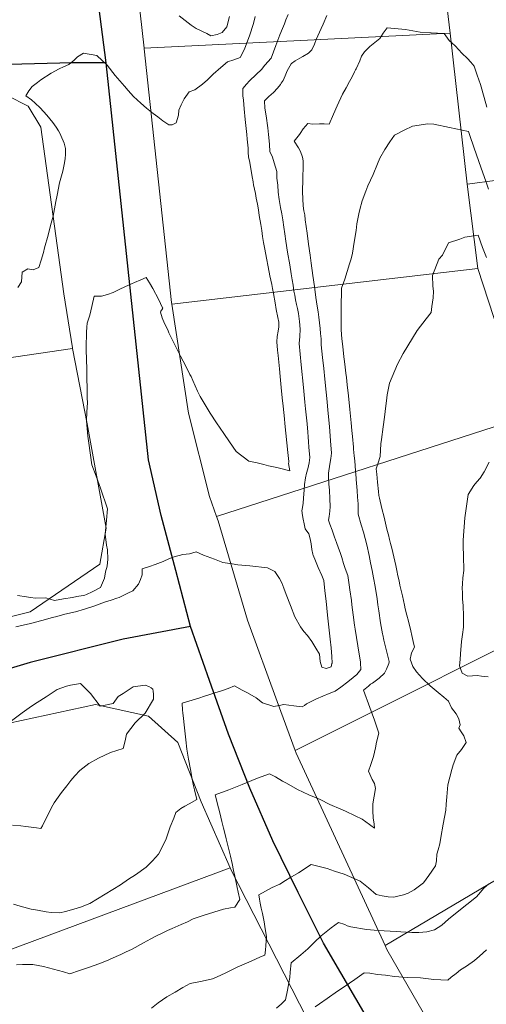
# Model space of a CAD drawing. Header units: inches. Extents: x 11351264 to 11356330, y 6702313 to 6706468.
# Tile 67 of 160: x 11353435 to 11353656, y 6704588 to 6705054. Entities that reach past the tile are written whole.
import ezdxf

# ---------------------------------------------------------------- set-up
doc = ezdxf.new("R2010")
doc.units = ezdxf.units.IN
doc.header["$MEASUREMENT"] = 0
doc.layers.add('Shumate_Contours_clip1', color=7, linetype='Continuous', lineweight=0)
doc.layers.add('Shumate_Parcels_clip1', color=7, linetype='Continuous', lineweight=0)
doc.layers.add('Shumate_Streets_clip1', color=7, linetype='Continuous')

msp = doc.modelspace()

# ---------------------------------------------------------------- linework, layer by layer
at = {"layer": 'Shumate_Contours_clip1'}
for points, elevation in [([(11353580.46, 6705056.42), (11353578.73, 6705052.26), (11353577.82, 6705050.21), (11353575.5, 6705045.01), (11353574.62, 6705042.74), (11353573.49, 6705040.13), (11353571.89, 6705038.57), (11353569.21, 6705036.92), (11353567.78, 6705036.14), (11353565.55, 6705034.9), (11353563.82, 6705033.64), (11353563.67, 6705033.49), (11353561.81, 6705030.17), (11353560.83, 6705027.76), (11353559.84, 6705025.58), (11353558.97, 6705024.24), (11353558.55, 6705023.73), (11353557.16, 6705021.97), (11353555.26, 6705019.89), (11353553, 6705018.02), (11353551.05, 6705015.96), (11353551.11, 6705012.54), (11353551.76, 6705008.79), (11353552.57, 6705003.22), (11353552.89, 6705000), (11353553.03, 6704998.66), (11353553.3, 6704995.28), (11353553.46, 6704992), (11353554.8, 6704989.21), (11353555.56, 6704986.53), (11353556.25, 6704984.57), (11353556.78, 6704982.47), (11353556.92, 6704979.3), (11353557.25, 6704975.95), (11353557.46, 6704972.66), (11353557.98, 6704969.18), (11353558.57, 6704965.45), (11353559.14, 6704962.45), (11353559.69, 6704959.65), (11353560.14, 6704956.05), (11353560.57, 6704953), (11353561.11, 6704949.51), (11353561.92, 6704944.24), (11353562.94, 6704938.36), (11353563.69, 6704933.96), (11353564.12, 6704931.13), (11353564.53, 6704928.71), (11353564.96, 6704925.85), (11353565.35, 6704923.87), (11353565.76, 6704921.71), (11353566.2, 6704919.56), (11353566.59, 6704917.55), (11353567.05, 6704915.25), (11353567.53, 6704911.45), (11353567.84, 6704907.81), (11353567.77, 6704904.39), (11353567.42, 6704901.07), (11353567.92, 6704896.04), (11353568.41, 6704890.97), (11353569.46, 6704880.17), (11353570.15, 6704873.31), (11353570.47, 6704870.13), (11353570.86, 6704865.81), (11353571.13, 6704862.99), (11353571.48, 6704859.06), (11353571.67, 6704856.86), (11353571.84, 6704854.53), (11353572.06, 6704851.97), (11353572.48, 6704847.08), (11353572.08, 6704844.49), (11353571.54, 6704841.65), (11353570.93, 6704839.59), (11353570.49, 6704837.34), (11353569.92, 6704834.22), (11353569.78, 6704831.79), (11353569.41, 6704827.86), (11353569.24, 6704825.48), (11353569.06, 6704823.29), (11353568.69, 6704821.71), (11353568.82, 6704820.95), (11353568.89, 6704820.56), (11353569.39, 6704817.85), (11353569.79, 6704815.67), (11353570.25, 6704813.19), (11353572.02, 6704810.83), (11353572.6, 6704808.6), (11353573.06, 6704806.11), (11353573.47, 6704803.52), (11353573.91, 6704801.27), (11353573.95, 6704801.07), (11353573.99, 6704800.86), (11353575.14, 6704798.04), (11353576.37, 6704794.94), (11353578.19, 6704791.23), (11353579.04, 6704788.8), (11353579.61, 6704783.93), (11353580.15, 6704779.06), (11353580.83, 6704772.31), (11353581.33, 6704768.12), (11353581.7, 6704765.23), (11353582.14, 6704761.05), (11353582.56, 6704756.88), (11353582.85, 6704752.85), (11353582.99, 6704749.65), (11353582.96, 6704749.41), (11353582.61, 6704747.94), (11353580.28, 6704747.07), (11353578.21, 6704747.71), (11353577.36, 6704750.51), (11353577.07, 6704753.83), (11353575.36, 6704756.78), (11353573.47, 6704759.96), (11353571.33, 6704762.69), (11353569.65, 6704764.66), (11353568.05, 6704766.84), (11353565.33, 6704771.65), (11353563.27, 6704776.93), (11353561.28, 6704782.21), (11353560.17, 6704785.13), (11353559.21, 6704787.69), (11353558.03, 6704789.68), (11353555.96, 6704793.11), (11353552.35, 6704794.74), (11353544.02, 6704795.81), (11353538.3, 6704796.29), (11353535.75, 6704796.69), (11353531.19, 6704797.3), (11353527.28, 6704798.82), (11353522.12, 6704800.81), (11353518.6, 6704802.4), (11353515.49, 6704801.41), (11353512.27, 6704801.03), (11353508.26, 6704799.96), (11353505.99, 6704799.14), (11353502.95, 6704797.87), (11353499.14, 6704796.4), (11353496.53, 6704795.43), (11353493.07, 6704794.38), (11353493.13, 6704791.49), (11353492.3, 6704789.33), (11353491.33, 6704786.98), (11353488.57, 6704783.94), (11353486.29, 6704782.74), (11353482.11, 6704780.71), (11353481.12, 6704780.43), (11353478.41, 6704779.53), (11353475.68, 6704778.63), (11353472.65, 6704777.64), (11353470.1, 6704776.61), (11353465.72, 6704775.2), (11353461.45, 6704773.99), (11353456.47, 6704772.87), (11353452.61, 6704771.79), (11353450.63, 6704771.25), (11353445.51, 6704769.84), (11353440.21, 6704768.42), (11353433.21, 6704766.8)], 1428), ([(11353562.23, 6705056.9), (11353561.18, 6705054.33), (11353560.42, 6705052.43), (11353559.53, 6705050.28), (11353558.31, 6705047.27), (11353557.27, 6705044.7), (11353556.39, 6705042.14), (11353554.17, 6705036.2), (11353551.23, 6705032.83), (11353549.6, 6705030.8), (11353547, 6705028.48), (11353543.83, 6705025.4), (11353542.42, 6705023.92), (11353540.73, 6705021.73), (11353540.74, 6705018.34), (11353540.99, 6705016.28), (11353541.39, 6705012.23), (11353541.89, 6705007.06), (11353542.31, 6705002.89), (11353542.6, 6705000), (11353542.81, 6704997.81), (11353543.24, 6704993.55), (11353543.31, 6704991.55), (11353543.44, 6704989.36), (11353543.99, 6704986.67), (11353544.75, 6704982.87), (11353545.33, 6704979.24), (11353545.46, 6704978.48), (11353545.62, 6704977.5), (11353545.83, 6704976.2), (11353546.67, 6704972.03), (11353547.13, 6704969.91), (11353547.64, 6704967.01), (11353548.09, 6704964.34), (11353548.55, 6704961.68), (11353549.25, 6704957.39), (11353549.66, 6704954.55), (11353550.1, 6704951.72), (11353550.56, 6704948.89), (11353550.97, 6704946.5), (11353551.1, 6704945.7), (11353551.92, 6704941.51), (11353552.74, 6704937.32), (11353553.58, 6704933.13), (11353554.4, 6704929), (11353554.42, 6704928.92), (11353554.79, 6704927.07), (11353555.24, 6704924.64), (11353556.04, 6704920.25), (11353556.59, 6704917.19), (11353557.29, 6704913.34), (11353557.8, 6704911.15), (11353557.8, 6704908.97), (11353557.47, 6704906.94), (11353557.04, 6704904.38), (11353556.8, 6704901.81), (11353557.16, 6704897.81), (11353557.41, 6704895.42), (11353558.04, 6704888.98), (11353558.4, 6704885.38), (11353558.92, 6704880.14), (11353559.41, 6704875.35), (11353559.82, 6704871.29), (11353560.43, 6704865.32), (11353560.63, 6704863.12), (11353561.08, 6704858.56), (11353561.54, 6704854), (11353562.02, 6704849.43), (11353562.47, 6704845.13), (11353562.45, 6704844.89), (11353562.32, 6704844.14), (11353562.95, 6704840.66), (11353558.76, 6704841.88), (11353556.81, 6704842.35), (11353552.93, 6704843.16), (11353550.74, 6704843.7), (11353547.6, 6704844.47), (11353543.58, 6704845.3), (11353537.6, 6704849.83), (11353534.43, 6704854.54), (11353531.72, 6704858.46), (11353528.23, 6704863.41), (11353525.27, 6704868.1), (11353522.93, 6704871.92), (11353520.56, 6704875.91), (11353519.28, 6704878.39), (11353518.18, 6704880.93), (11353517.08, 6704883.46), (11353516.21, 6704885.35), (11353515.7, 6704886.3), (11353513.67, 6704890.25), (11353511.2, 6704895.01), (11353508.8, 6704899.74), (11353506.53, 6704904.43), (11353505.73, 6704906.08), (11353505.25, 6704907.46), (11353503.67, 6704910.44), (11353502.55, 6704913.2), (11353501.82, 6704915.87), (11353501.9, 6704916.39), (11353502.73, 6704917.39), (11353502.8, 6704917.74), (11353502.75, 6704917.88), (11353500.85, 6704922.1), (11353498.06, 6704927.12), (11353496.47, 6704929.78), (11353494.92, 6704932.27), (11353492.36, 6704931.2), (11353489.42, 6704929.92), (11353486.61, 6704928.7), (11353482.82, 6704926.87), (11353479.3, 6704925.16), (11353476.7, 6704924.22), (11353473.86, 6704923.43), (11353470.37, 6704923.48), (11353469.23, 6704918.51), (11353468.23, 6704914.4), (11353467.12, 6704911.18), (11353467.05, 6704910.73), (11353466.83, 6704908.84), (11353466.72, 6704906.36), (11353466.75, 6704903.89), (11353466.6, 6704901.61), (11353466.5, 6704899.42), (11353466.56, 6704897.17), (11353466.67, 6704894.29), (11353466.76, 6704892.12), (11353466.87, 6704890.11), (11353466.93, 6704886.81), (11353466.93, 6704883.39), (11353466.98, 6704880.99), (11353466.99, 6704878.23), (11353467.08, 6704875.2), (11353467.1, 6704873.05), (11353466.92, 6704868.48), (11353466.74, 6704864.47), (11353467.39, 6704857.17), (11353467.72, 6704853.81), (11353469.19, 6704843.64), (11353471.26, 6704838.27), (11353473.32, 6704832.6), (11353476.6, 6704822.72), (11353476.23, 6704817.32), (11353475.6, 6704810.74), (11353476.14, 6704805.53), (11353476.57, 6704803.29), (11353476.87, 6704798.93), (11353476.46, 6704795.57), (11353475.7, 6704792.92), (11353475.26, 6704789.91), (11353473.26, 6704785.43), (11353469.38, 6704783.45), (11353466.63, 6704782.09), (11353465.9, 6704781.86), (11353465.19, 6704781.67), (11353462.12, 6704781.16), (11353460.03, 6704780.79), (11353455.74, 6704780.09), (11353451.46, 6704779.39), (11353447.44, 6704780.53), (11353442.6, 6704780.45), (11353440.19, 6704780.8), (11353438.21, 6704781.08), (11353434.09, 6704781.76)], 1430), ([(11353546.64, 6705055.94), (11353545.75, 6705052.59), (11353543.95, 6705046.8), (11353541.67, 6705040.92), (11353540.72, 6705038.78), (11353539.45, 6705036.49), (11353536.48, 6705035.37), (11353533.55, 6705034.37), (11353530.38, 6705031.81), (11353526.73, 6705028.57), (11353524.06, 6705025.97), (11353521.63, 6705023.85), (11353518.08, 6705021.11), (11353515.28, 6705020.25), (11353512.96, 6705016.96), (11353511.59, 6705014.01), (11353510.44, 6705011.6), (11353510.33, 6705009.12), (11353509.12, 6705005.49), (11353507.33, 6705004.63), (11353505.71, 6705004.65), (11353502.85, 6705006.53), (11353500.43, 6705008.32), (11353498.28, 6705010), (11353495.18, 6705012.46), (11353492.42, 6705014.78), (11353488.92, 6705018.05), (11353486.47, 6705020.81), (11353484.64, 6705022.87), (11353480.2, 6705027.98), (11353476.55, 6705032.78), (11353471.57, 6705037.49), (11353465.35, 6705038.46), (11353462.45, 6705036.79), (11353460.84, 6705035.22), (11353458.4, 6705033.15), (11353455.78, 6705032.09), (11353453.72, 6705031.04), (11353449.99, 6705029.02), (11353445.06, 6705025.84), (11353443.43, 6705024.66), (11353441.01, 6705022.76), (11353439.38, 6705020.61), (11353437.89, 6705018.33), (11353440.69, 6705016.4), (11353442.45, 6705014.8), (11353444.81, 6705012.64), (11353447.84, 6705009.11), (11353450.67, 6705005.76), (11353452.35, 6705003.51), (11353453.39, 6705001.73), (11353454.3, 6705000), (11353454.56, 6704999.52), (11353456.05, 6704995.87), (11353456.81, 6704993.3), (11353456.77, 6704990.72), (11353456.64, 6704988.43), (11353456.11, 6704985.8), (11353455.45, 6704982.66), (11353453.86, 6704977.17), (11353452.79, 6704971.35), (11353452.21, 6704968.3), (11353450.84, 6704961.33), (11353449.72, 6704956.84), (11353448.55, 6704952.41), (11353446.84, 6704946.3), (11353446.25, 6704944.12), (11353445.15, 6704940.57), (11353444.07, 6704937.09), (11353441.48, 6704935.87), (11353438.89, 6704936.37), (11353436.26, 6704934.8), (11353435.94, 6704930.27), (11353434.21, 6704927.49)], 1432), ([(11353534.48, 6705055.95), (11353533.16, 6705050.98), (11353530.95, 6705048.29), (11353528.61, 6705047.3), (11353525.64, 6705046.79), (11353523.67, 6705047.84), (11353518.56, 6705050.28), (11353516.28, 6705051.75), (11353510.64, 6705056.22)], 1434), ([(11353656.36, 6705012.94), (11353655.07, 6705017.6), (11353653.31, 6705023.75), (11353651.77, 6705028.16), (11353650.36, 6705032.39), (11353648.8, 6705034.19), (11353647.21, 6705035.96), (11353644.48, 6705038.5), (11353643.05, 6705040.03), (11353641.3, 6705041.98), (11353638.48, 6705044.52), (11353636.02, 6705047.89), (11353629.88, 6705048.17), (11353624.68, 6705048.43), (11353617.73, 6705049.73), (11353609.16, 6705050.54), (11353607.23, 6705047.92), (11353605.56, 6705045.45), (11353600.85, 6705041.74), (11353598.32, 6705039.23), (11353597.02, 6705037.11), (11353596.14, 6705034.94), (11353594.43, 6705031.08), (11353594.17, 6705030.61), (11353593.68, 6705029.72), (11353592.46, 6705027.34), (11353591.22, 6705025.03), (11353589.63, 6705022.09), (11353588.02, 6705019.16), (11353585.36, 6705013.6), (11353583.67, 6705009.67), (11353581.6, 6705004.83), (11353579.26, 6705005.11), (11353577.03, 6705005.09), (11353573.96, 6705004.97), (11353571.45, 6705005.28), (11353569.34, 6705002.62), (11353567.91, 6705000.41), (11353567.57, 6705000), (11353565.05, 6704996.92), (11353567.04, 6704993.77), (11353567.99, 6704991.89), (11353568.93, 6704989.25), (11353569.36, 6704987.46), (11353569.3, 6704985.39), (11353569.2, 6704979.09), (11353569.05, 6704972.82), (11353569.38, 6704966.29), (11353569.65, 6704963.88), (11353570.08, 6704961.89), (11353570.32, 6704959.59), (11353571.16, 6704953.31), (11353571.88, 6704948.06), (11353572.58, 6704942.8), (11353573.14, 6704939.01), (11353573.9, 6704933.31), (11353574.61, 6704928.08), (11353575.32, 6704922.84), (11353576.02, 6704918.66), (11353576.38, 6704916.01), (11353576.72, 6704913.44), (11353577.05, 6704910.81), (11353577.32, 6704908.19), (11353577.56, 6704905.8), (11353577.79, 6704903.24), (11353577.82, 6704900.35), (11353578.5, 6704894.38), (11353579.05, 6704889.27), (11353579.6, 6704884.16), (11353580.22, 6704877.97), (11353580.52, 6704874.96), (11353581.17, 6704867.81), (11353581.72, 6704861.74), (11353582.32, 6704855), (11353582.73, 6704849.08), (11353582.37, 6704846.5), (11353581.91, 6704843.9), (11353581.36, 6704839.67), (11353581.34, 6704838.45), (11353581.35, 6704837.55), (11353581.53, 6704834.41), (11353581.79, 6704831.58), (11353581.97, 6704827.42), (11353582.03, 6704823.83), (11353582, 6704821.58), (11353581.67, 6704819.09), (11353581.32, 6704817.35), (11353582.01, 6704815.41), (11353583.08, 6704812.64), (11353584.22, 6704809.31), (11353585.11, 6704806.81), (11353586.07, 6704804.12), (11353586.87, 6704802.03), (11353587.63, 6704799.67), (11353588.49, 6704796.87), (11353589.19, 6704794.54), (11353590.41, 6704791.15), (11353591.1, 6704786.79), (11353591.45, 6704784.4), (11353592.18, 6704779.31), (11353592.43, 6704777.32), (11353593.07, 6704772.5), (11353593.68, 6704767.72), (11353593.97, 6704765.68), (11353594.61, 6704761.78), (11353595.28, 6704757.86), (11353595.9, 6704753.96), (11353596.43, 6704750.23), (11353596.46, 6704750.04), (11353596.47, 6704749.85), (11353596.68, 6704746.58), (11353594.66, 6704744.29), (11353592.98, 6704742.87), (11353590.46, 6704740.78), (11353587.17, 6704738.3), (11353584.5, 6704736.37), (11353581.6, 6704735.23), (11353578.59, 6704733.99), (11353575.62, 6704732.72), (11353572.77, 6704731.34), (11353570.96, 6704730.33), (11353569.94, 6704729.65), (11353568.87, 6704728.95), (11353564.9, 6704729.44), (11353562.5, 6704729.72), (11353560.11, 6704730), (11353558.01, 6704729.6), (11353555.45, 6704729.12), (11353550.07, 6704730.83), (11353547.02, 6704733.3), (11353542.94, 6704735.58), (11353540.49, 6704736.9), (11353536.81, 6704738.93), (11353533.8, 6704737.66), (11353530.67, 6704736.52), (11353527.41, 6704735.54), (11353524.11, 6704734.49), (11353522.65, 6704734.03), (11353519.94, 6704733.15), (11353516.81, 6704732.2), (11353512.02, 6704730.73), (11353512.14, 6704727.45), (11353512.19, 6704727.42), (11353512.35, 6704726.17), (11353512.67, 6704723.47), (11353512.95, 6704720.45), (11353513.41, 6704716.13), (11353513.7, 6704713.39), (11353514.26, 6704708.98), (11353515.06, 6704704.12), (11353515.93, 6704699.29), (11353516.7, 6704694.68), (11353517.39, 6704691.59), (11353517.85, 6704689.62), (11353518.89, 6704685.14), (11353515.33, 6704683.02), (11353513.29, 6704681.88), (11353511.32, 6704680.75), (11353509.02, 6704678.93), (11353507.99, 6704676.24), (11353506.39, 6704672.2), (11353504.29, 6704666.06), (11353500.72, 6704659.17), (11353497.92, 6704656.09), (11353496.28, 6704654.32), (11353494.93, 6704652.97), (11353489.93, 6704649.43), (11353486.54, 6704647.34), (11353482.75, 6704644.75), (11353475.53, 6704640.2), (11353468.27, 6704635.79), (11353463.91, 6704634.14), (11353460.75, 6704633.16), (11353456.76, 6704632.04), (11353454.06, 6704631.37), (11353449.95, 6704631.58), (11353447.64, 6704631.84), (11353443.46, 6704632.63), (11353440.47, 6704633.15), (11353435.2, 6704634.61), (11353432.12, 6704635.46)], 1426), ([(11353657.09, 6704974.1), (11353655.92, 6704977.41), (11353653.41, 6704984.48), (11353650.35, 6704993.48), (11353648.08, 6705000), (11353647.56, 6705001.47), (11353638.64, 6705003.28), (11353631.14, 6705004.91), (11353628.39, 6705005.08), (11353621.08, 6705004.01), (11353617.12, 6705001.99), (11353613.18, 6705000), (11353612.58, 6704999.7), (11353610.38, 6704996.56), (11353607.92, 6704992.91), (11353605.65, 6704988.86), (11353604.45, 6704986.11), (11353602.44, 6704981.14), (11353600.02, 6704975.67), (11353598.97, 6704973.14), (11353597.21, 6704968.58), (11353596.23, 6704964.52), (11353595.74, 6704962.39), (11353594.79, 6704957.65), (11353594.38, 6704954.47), (11353593.48, 6704949.03), (11353592.72, 6704943.86), (11353591.97, 6704941.11), (11353591.28, 6704938.8), (11353590.19, 6704935.18), (11353589.02, 6704931.57), (11353587.54, 6704927.16), (11353587.41, 6704924.31), (11353587.29, 6704920.64), (11353587.32, 6704918.75), (11353587.29, 6704914.22), (11353587.29, 6704910.97), (11353587.32, 6704907.52), (11353587.69, 6704903.31), (11353588.1, 6704899.55), (11353588.62, 6704894.68), (11353588.88, 6704892.45), (11353589.19, 6704889.78), (11353589.53, 6704886.93), (11353589.77, 6704884.86), (11353590.18, 6704881.41), (11353590.74, 6704876.18), (11353591.36, 6704869.79), (11353592, 6704863.4), (11353592.34, 6704859.87), (11353592.62, 6704857.01), (11353593.13, 6704851.89), (11353593.22, 6704850.97), (11353593.53, 6704847.77), (11353593.75, 6704845.51), (11353594.12, 6704840.69), (11353594.37, 6704837.25), (11353594.45, 6704836.57), (11353594.85, 6704831.45), (11353595.08, 6704828.26), (11353595.3, 6704825.1), (11353595.4, 6704823.11), (11353595.32, 6704822.6), (11353595.4, 6704820.21), (11353596.84, 6704815.22), (11353597.89, 6704811.62), (11353598.69, 6704808.67), (11353599.43, 6704805.73), (11353600.58, 6704800.57), (11353601.24, 6704797.24), (11353601.95, 6704793.54), (11353602.61, 6704789.99), (11353603.39, 6704785.93), (11353604.29, 6704780.19), (11353604.72, 6704777.29), (11353605.13, 6704774.49), (11353606.02, 6704768.75), (11353606.87, 6704763.61), (11353606.91, 6704763.4), (11353607.01, 6704763), (11353607.5, 6704760.54), (11353608.58, 6704756.12), (11353609.23, 6704753.63), (11353610.04, 6704750.43), (11353610.01, 6704750.21), (11353609.9, 6704749.55), (11353608.79, 6704746.83), (11353607.86, 6704744.87), (11353605.36, 6704742.52), (11353602.17, 6704740.19), (11353601.13, 6704739.64), (11353600.24, 6704738.81), (11353597.85, 6704736.85), (11353600.95, 6704728.67), (11353603.13, 6704722.62), (11353605.13, 6704716.47), (11353604.01, 6704712.2), (11353603.51, 6704709.57), (11353602.63, 6704705.43), (11353601.33, 6704701.62), (11353600.29, 6704698.52), (11353601.93, 6704694.59), (11353603.06, 6704692.59), (11353603.56, 6704690.22), (11353602.25, 6704683), (11353602.26, 6704679.74), (11353602.51, 6704676.36), (11353602.87, 6704673.47), (11353603.12, 6704671.43), (11353600.71, 6704673.18), (11353597.18, 6704675.74), (11353593.93, 6704677.29), (11353589.39, 6704679.54), (11353587.1, 6704680.53), (11353582, 6704682.64), (11353577.43, 6704685.13), (11353572.02, 6704687.3), (11353566.68, 6704689.78), (11353561.45, 6704692.82), (11353559.54, 6704693.84), (11353556.21, 6704695.85), (11353553.32, 6704697.3), (11353547.64, 6704695.15), (11353540.49, 6704692.13), (11353534.1, 6704689.68), (11353527.7, 6704687.24), (11353529.25, 6704681.11), (11353529.84, 6704678.78), (11353530.85, 6704674.74), (11353531.61, 6704671.57), (11353532.17, 6704669.17), (11353532.86, 6704666.38), (11353533.61, 6704663.28), (11353534.85, 6704658.21), (11353535.61, 6704654.74), (11353536.3, 6704651.49), (11353536.88, 6704648.79), (11353538.05, 6704643.39), (11353538.5, 6704641.19), (11353539.31, 6704637.71), (11353537, 6704634.1), (11353534.97, 6704633.75), (11353531.53, 6704633.18), (11353526.97, 6704631.65), (11353522.46, 6704630.31), (11353517.27, 6704628.54), (11353514.46, 6704627.22), (11353511.57, 6704625.91), (11353507.24, 6704624), (11353504.99, 6704622.98), (11353502.91, 6704622), (11353499.14, 6704620.15), (11353497.1, 6704619.03), (11353493.76, 6704617.17), (11353488.38, 6704614.25), (11353485.24, 6704612.74), (11353482.98, 6704611.64), (11353478.24, 6704609.55), (11353477.29, 6704609.12), (11353476.2, 6704608.68), (11353472.6, 6704607.27), (11353468.04, 6704605.66), (11353463.44, 6704604.12), (11353458.83, 6704602.58), (11353455.81, 6704603.43), (11353453.5, 6704604.04), (11353451.07, 6704604.76), (11353446.29, 6704606), (11353441.28, 6704606.87), (11353436.36, 6704606.89), (11353433.58, 6704606.81)], 1424), ([(11353656.07, 6704941.77), (11353654.32, 6704946.52), (11353652.24, 6704952.41), (11353645.82, 6704951.35), (11353643.46, 6704950.47), (11353638.22, 6704948.65), (11353635.33, 6704942.84), (11353633.5, 6704941.03), (11353630.57, 6704933.21), (11353630.66, 6704928.26), (11353631.04, 6704925.84), (11353630.87, 6704922.61), (11353630.33, 6704918.53), (11353629.87, 6704915.7), (11353627.64, 6704912.65), (11353623.33, 6704907.19), (11353618.86, 6704899.85), (11353616.67, 6704896.31), (11353614.02, 6704891.23), (11353610.23, 6704882.32), (11353609.17, 6704876.77), (11353608.83, 6704873.83), (11353608.52, 6704871.46), (11353607.82, 6704866.14), (11353607.23, 6704861.57), (11353606.47, 6704855.5), (11353606.09, 6704853.44), (11353605.84, 6704847.56), (11353604.83, 6704844.48), (11353603.89, 6704841.62), (11353604.14, 6704839.16), (11353604.51, 6704835.35), (11353604.92, 6704831.02), (11353605.18, 6704829.1), (11353605.4, 6704827.74), (11353606.6, 6704822.87), (11353607.62, 6704818.72), (11353608.63, 6704814.57), (11353609.16, 6704812.53), (11353609.68, 6704810.4), (11353610.21, 6704808.29), (11353610.72, 6704806.24), (11353611.26, 6704804.05), (11353611.75, 6704802.09), (11353612.74, 6704797.95), (11353613.18, 6704795.87), (11353613.71, 6704793.47), (11353614.21, 6704791.05), (11353614.71, 6704788.64), (11353615.14, 6704786.64), (11353615.73, 6704784.03), (11353616.3, 6704781.56), (11353616.83, 6704779.29), (11353617.3, 6704777.1), (11353617.65, 6704775.43), (11353618.39, 6704772.42), (11353619.14, 6704769.53), (11353620.33, 6704765.02), (11353620.85, 6704762.77), (11353621.47, 6704759.95), (11353622.08, 6704757.28), (11353620.65, 6704754.49), (11353620.41, 6704753.75), (11353620.05, 6704751.49), (11353621.23, 6704748.13), (11353622.92, 6704745.52), (11353625.76, 6704742.46), (11353629.44, 6704738.9), (11353633.29, 6704735.72), (11353635.94, 6704733.61), (11353638.14, 6704731.71), (11353639.63, 6704728.55), (11353641.74, 6704725.64), (11353642.99, 6704723.32), (11353643.72, 6704720.41), (11353642.97, 6704718.93), (11353644.15, 6704717.17), (11353645.36, 6704715.25), (11353646.47, 6704712.13), (11353644.27, 6704708.69), (11353642.08, 6704706.07), (11353640.43, 6704701.46), (11353639.66, 6704699.24), (11353637.88, 6704692.09), (11353637.39, 6704686.28), (11353637.06, 6704682.85), (11353636.83, 6704680.05), (11353635.6, 6704673.4), (11353634.57, 6704667.09), (11353634.03, 6704664.02), (11353633.19, 6704661.24), (11353632.6, 6704659.24), (11353632.45, 6704656.06), (11353632.05, 6704653.73), (11353628.89, 6704649.15), (11353626.26, 6704645.54), (11353621.87, 6704642.28), (11353619.06, 6704640.73), (11353616.91, 6704640.01), (11353614.73, 6704639.49), (11353612.29, 6704638.78), (11353609.54, 6704638.98), (11353606.73, 6704639.45), (11353603.86, 6704640.17), (11353600.28, 6704643.28), (11353596.39, 6704646.38), (11353588.69, 6704649.7), (11353584.12, 6704651.2), (11353580.73, 6704652.33), (11353573.11, 6704654.28), (11353567.03, 6704650.41), (11353562.95, 6704647.97), (11353560.89, 6704646.68), (11353558.21, 6704645.04), (11353554.57, 6704643.33), (11353551.52, 6704641.7), (11353548.24, 6704640.01), (11353548.63, 6704637.93), (11353549.02, 6704635.95), (11353549.47, 6704633.62), (11353550.04, 6704631.03), (11353550.78, 6704627.12), (11353551.15, 6704624.94), (11353551.97, 6704619.98), (11353551.69, 6704616), (11353551.51, 6704613.81), (11353551.2, 6704611.37), (11353549.16, 6704610.53), (11353544.7, 6704608.55), (11353538.07, 6704605.67), (11353532.31, 6704602.9), (11353528.65, 6704601.09), (11353526.42, 6704600.09), (11353521.55, 6704599.07), (11353515.75, 6704597.95), (11353512.39, 6704596.09), (11353508.7, 6704593.84), (11353504.82, 6704591.58), (11353500.67, 6704588.82), (11353497.45, 6704586.34)], 1422), ([(11353657.42, 6704844.84), (11353655.1, 6704840.27), (11353653.15, 6704837.31), (11353651.63, 6704835.59), (11353650.1, 6704833.72), (11353647.5, 6704829.48), (11353645.92, 6704818.49), (11353645.06, 6704807.91), (11353645.07, 6704805.1), (11353645.18, 6704800.42), (11353645.36, 6704793.52), (11353645, 6704790.13), (11353644.75, 6704787.17), (11353644.6, 6704785.14), (11353644.71, 6704782.93), (11353644.82, 6704780.13), (11353645.09, 6704776.8), (11353645.21, 6704772.02), (11353645.22, 6704766.75), (11353644.76, 6704763.23), (11353644.26, 6704759.84), (11353643.76, 6704754.06), (11353643.61, 6704751.34), (11353643.34, 6704748.41), (11353644.69, 6704744.88), (11353647.23, 6704743.45), (11353651.69, 6704743.78), (11353653.72, 6704743.54), (11353656.94, 6704743.24)], 1420), ([(11353431.12, 6704722.26), (11353436.16, 6704726.05), (11353440.67, 6704729.28), (11353443.27, 6704731.01), (11353447.61, 6704733.71), (11353452.76, 6704737.14), (11353457.16, 6704738.7), (11353459.15, 6704739.16), (11353463.8, 6704740.07), (11353468.53, 6704735.21), (11353473.24, 6704729.24), (11353479.35, 6704730.51), (11353481.74, 6704733.87), (11353484.11, 6704735.24), (11353488.86, 6704738.45), (11353494.53, 6704739.26), (11353496.21, 6704738.67), (11353497.32, 6704737.99), (11353498.04, 6704737.27), (11353498.24, 6704736.38), (11353498.41, 6704734.97), (11353498.47, 6704732.58), (11353494.46, 6704726), (11353489.79, 6704721.43), (11353485.68, 6704716.1), (11353484.99, 6704712.82), (11353484.1, 6704709.19), (11353478.11, 6704707.38), (11353472.37, 6704704.68), (11353467.8, 6704702.06), (11353463.59, 6704698.85), (11353461.16, 6704696.31), (11353459.3, 6704694.08), (11353457.3, 6704691.62), (11353454.78, 6704688.42), (11353453.23, 6704686.11), (11353451.42, 6704683.44), (11353450.17, 6704681.23), (11353448.62, 6704678.32), (11353446.8, 6704674.64), (11353445.79, 6704672.68), (11353445.12, 6704671.37), (11353442.94, 6704671.68), (11353440.45, 6704672.02), (11353437.96, 6704672.35), (11353435.63, 6704672.64), (11353431.68, 6704673)], 1428), ([(11353657.02, 6704644.93), (11353654.95, 6704643.08), (11353652.37, 6704640.13), (11353651.48, 6704639.03), (11353646.87, 6704635.34), (11353641.49, 6704631.04), (11353638.21, 6704628.45), (11353635.01, 6704625.52), (11353631.56, 6704623.32), (11353627.83, 6704622.38), (11353624.09, 6704622.13), (11353620.81, 6704622.06), (11353618.03, 6704622.23), (11353615.64, 6704622.43), (11353613.62, 6704622.6), (11353610.46, 6704622.76), (11353604.87, 6704623.1), (11353599.28, 6704623.54), (11353591.94, 6704624.77), (11353590.09, 6704625.23), (11353588.99, 6704625.81), (11353586.06, 6704626.87), (11353582.53, 6704624.24), (11353580.25, 6704622.43), (11353577.89, 6704620.52), (11353574.66, 6704617.49), (11353571.56, 6704614.41), (11353568.21, 6704611.59), (11353563.58, 6704607.73), (11353563.22, 6704603.34), (11353562.93, 6704600.81), (11353562.57, 6704598.22), (11353561.92, 6704594.75), (11353561.02, 6704590.14), (11353559.03, 6704588.31), (11353556.62, 6704586.26)], 1420), ([(11353656.1, 6704613.96), (11353652.78, 6704610.9), (11353650.54, 6704608.9), (11353646.71, 6704606.14), (11353643.9, 6704604.49), (11353641.74, 6704602.74), (11353639.49, 6704600.87), (11353637.85, 6704599.52), (11353631.22, 6704599.84), (11353624.91, 6704600.64), (11353618.63, 6704600.75), (11353612.62, 6704601.28), (11353608.25, 6704601.83), (11353604.48, 6704602.23), (11353600.85, 6704602.77), (11353598.17, 6704602.93), (11353593.71, 6704599.9), (11353588.66, 6704596.39), (11353585.57, 6704594.28), (11353580.71, 6704590.9), (11353577.11, 6704588.38), (11353574.95, 6704586.84)], 1418)]:
    msp.add_lwpolyline(points, dxfattribs=dict(at, elevation=elevation))
at = {"layer": 'Shumate_Parcels_clip1'}
for points in [[(11353631, 6705114), (11353639, 6705048), (11353493.95, 6705040.94), (11353484, 6705129), (11353483.88, 6705130.07), (11353627, 6705146)], [(11353804.96, 6704997.33), (11353647, 6704976.5), (11353639, 6705048), (11353631, 6705114), (11353789.99, 6705135.62), (11353790, 6705135.5)], [(11353647, 6704976.5), (11353652, 6704936.5), (11353507.13, 6704919.66), (11353507, 6704920.5), (11353494, 6705040.5), (11353493.95, 6705040.94), (11353639, 6705048)], [(11353460.07, 6704898.64), (11353346, 6704882), (11353330.48, 6705005.63), (11353350, 6705008), (11353426.28, 6705018.14), (11353429.11, 6705018.44), (11353439, 6705013.5), (11353445, 6705003.5), (11353456, 6704924.5), (11353460, 6704899)], [(11353820.85, 6704856.8), (11353681, 6704849), (11353675, 6704866.5), (11353652, 6704936.5), (11353647, 6704976.5), (11353804.96, 6704997.33), (11353805, 6704997)], [(11353675, 6704866.5), (11353528.28, 6704819.07), (11353525, 6704828.5), (11353515, 6704868), (11353507.13, 6704919.66), (11353652, 6704936.5)], [(11353303.31, 6704726.99), (11353260, 6704862.5), (11353346, 6704882), (11353460.07, 6704898.64), (11353467, 6704863), (11353476, 6704813.5), (11353473, 6704796.5), (11353440, 6704774), (11353424, 6704770), (11353395, 6704761.5)], [(11353681, 6704849), (11353700, 6704793.5), (11353705, 6704778), (11353565.55, 6704708.24), (11353557, 6704731.5), (11353543, 6704770), (11353529, 6704817), (11353528.28, 6704819.07), (11353675, 6704866.5)], [(11353715, 6704748), (11353734, 6704690.5), (11353608.1, 6704615.95), (11353566, 6704707), (11353565.55, 6704708.24), (11353705, 6704778)], [(11353534.69, 6704652.7), (11353389, 6704598.5), (11353330.59, 6704686.3), (11353331, 6704686.5), (11353375, 6704704.5), (11353424, 6704720), (11353471, 6704730), (11353496, 6704724.5), (11353510, 6704712), (11353521, 6704684)], [(11353767, 6704592), (11353664, 6704518.5), (11353609, 6704614), (11353608.08, 6704615.94), (11353608.1, 6704615.95), (11353734, 6704690.5)], [(11353585.63, 6704553.17), (11353463, 6704485), (11353428, 6704539), (11353422.3, 6704547.55), (11353416, 6704557), (11353389, 6704598.5), (11353534.69, 6704652.7), (11353535, 6704652), (11353585.65, 6704553.18)]]:
    msp.add_lwpolyline(points, close=True, dxfattribs=at)
at = {"layer": 'Shumate_Streets_clip1', "color": 4}
for points in [[(11353476, 6705034), (11353472, 6705064.5), (11353450, 6705252.5), (11353439, 6705341)], [(11353476, 6705034), (11353460, 6705034), (11353442, 6705033.5), (11353424, 6705033), (11353406, 6705031.5), (11353389, 6705030), (11353371, 6705028.5), (11353353, 6705026.5), (11353336, 6705024), (11353290, 6705018.5), (11353244, 6705010), (11353200, 6704998), (11353156, 6704984), (11353113, 6704966.5), (11353072, 6704947), (11353031, 6704924), (11352993, 6704899), (11352956, 6704871), (11352700, 6704721.5), (11352523, 6704614)], [(11353516, 6704767), (11353509, 6704793.5), (11353502, 6704819.5), (11353496, 6704846), (11353476, 6705034)], [(11353516, 6704767), (11353484, 6704761), (11353440, 6704750), (11353395, 6704736.5), (11353352, 6704720.5), (11353310, 6704702), (11353269, 6704681), (11353229, 6704657.5), (11353190, 6704632), (11353154, 6704604)], [(11353672, 6704458), (11353579, 6704617), (11353567, 6704641), (11353555, 6704665.5), (11353544, 6704690.5), (11353534, 6704716), (11353525, 6704741.5), (11353516, 6704767)]]:
    msp.add_lwpolyline(points, dxfattribs=at)

doc.saveas('drawing.dxf')
